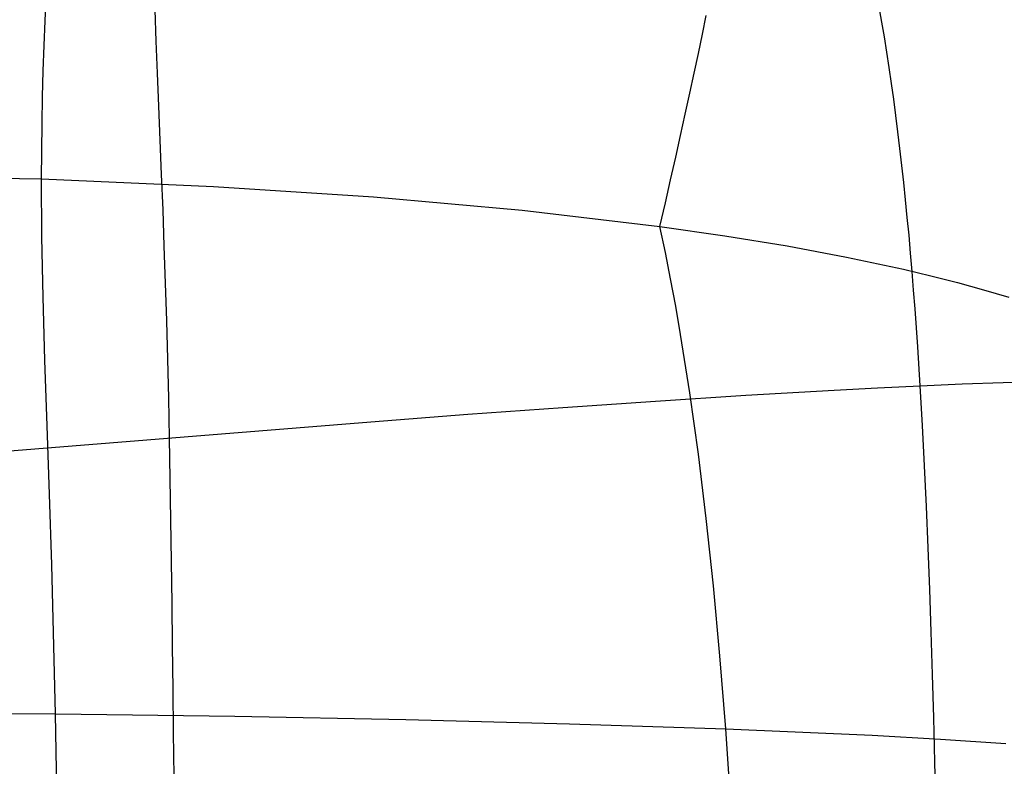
# Model space of a CAD drawing. Extents: x -353 to 1161, y -766 to 145.
# Tile 68 of 74: x 962 to 1046, y 10 to 74. Entities that reach past the tile are written whole.
import ezdxf

# ---------------------------------------------------------------- set-up
doc = ezdxf.new("R2010")
doc.units = 0
doc.layers.add('DEFAULT', color=7, linetype='CONTINUOUS')

msp = doc.modelspace()

# ---------------------------------------------------------------- linework, layer by layer
at = {"layer": 'DEFAULT'}
for p, q in [((964.138, 73.63, 16.289), (964.227, 75.686, 17.166)), ((973.59, 71.899, 512.766), (973.488, 74.563, 510.419)), ((1035.213, 73.519, 566.287), (1034.993, 74.77, 565.062)), ((964.057, 71.523, 15.435), (964.138, 73.63, 16.289)), ((1019.97, 72.478, 19.975), (1020.296, 74.06, 20.874)), ((1035.427, 72.247, 567.482), (1035.213, 73.519, 566.287)), ((1019.629, 70.851, 19.101), (1019.97, 72.478, 19.975)), ((1035.634, 70.955, 568.647), (1035.427, 72.247, 567.482)), ((963.986, 69.364, 14.603), (964.057, 71.523, 15.435)), ((973.698, 69.166, 515.032), (973.59, 71.899, 512.766)), ((1019.274, 69.18, 18.252), (1019.629, 70.851, 19.101)), ((1035.835, 69.643, 569.783), (1035.634, 70.955, 568.647)), ((1036.03, 68.31, 570.89), (1035.835, 69.643, 569.783)), ((963.927, 67.153, 13.795), (963.986, 69.364, 14.603)), ((973.812, 66.366, 517.217), (973.698, 69.166, 515.032)), ((1018.904, 67.463, 17.428), (1019.274, 69.18, 18.252)), ((1036.219, 66.957, 571.969), (1036.03, 68.31, 570.89)), ((963.882, 64.889, 13.009), (963.927, 67.153, 13.795)), ((1018.52, 65.699, 16.629), (1018.904, 67.463, 17.428)), ((1036.402, 65.584, 573.019), (1036.219, 66.957, 571.969)), ((973.928, 63.498, 519.321), (973.812, 66.366, 517.217)), ((1018.12, 63.888, 15.854), (1018.52, 65.699, 16.629)), ((1036.579, 64.19, 574.041), (1036.402, 65.584, 573.019)), ((963.844, 60.197, 11.506), (963.882, 64.889, 13.009)), ((1017.706, 62.029, 15.105), (1018.12, 63.888, 15.854)), ((1036.75, 62.777, 575.035), (1036.579, 64.19, 574.041)), ((974.044, 60.562, 521.344), (973.928, 63.498, 519.321)), ((1036.915, 61.343, 576.002), (1036.75, 62.777, 575.035)), ((1017.276, 60.12, 14.382), (1017.706, 62.029, 15.105)), ((898.217, 61.423, 11.055), (963.844, 60.197, 11.506)), ((1037.074, 59.89, 576.941), (1036.915, 61.343, 576.002)), ((974.159, 57.559, 523.287), (974.044, 60.562, 521.344)), ((963.844, 60.197, 11.506), (978.445, 59.552, 11.744)), ((963.881, 55.284, 10.096), (963.844, 60.197, 11.506)), ((978.445, 59.552, 11.744), (992.042, 58.665, 12.074)), ((1016.831, 58.161, 13.684), (1017.276, 60.12, 14.382)), ((1037.228, 58.417, 577.854), (1037.074, 59.89, 576.941)), ((992.042, 58.665, 12.074), (1004.673, 57.532, 12.496)), ((1016.37, 56.151, 13.011), (1016.831, 58.161, 13.684)), ((1037.376, 56.925, 578.74), (1037.228, 58.417, 577.854)), ((974.271, 54.49, 525.149), (974.159, 57.559, 523.287)), ((1004.673, 57.532, 12.496), (1016.37, 56.151, 13.011)), ((1037.519, 55.412, 579.599), (1037.376, 56.925, 578.74)), ((1016.37, 56.151, 13.011), (1021.878, 55.365, 13.305)), ((1016.831, 53.958, 12.41), (1016.37, 56.151, 13.011)), ((963.984, 50.15, 8.776), (963.881, 55.284, 10.096)), ((1021.878, 55.365, 13.305), (1027.16, 54.506, 13.627)), ((1037.656, 53.881, 580.433), (1037.519, 55.412, 579.599)), ((974.378, 51.355, 526.93), (974.271, 54.49, 525.149)), ((1027.16, 54.506, 13.627), (1032.216, 53.563, 13.98)), ((1017.276, 51.7, 11.829), (1016.831, 53.958, 12.41)), ((1032.216, 53.563, 13.98), (1037.044, 52.528, 14.369)), ((1037.788, 52.33, 581.241), (1037.656, 53.881, 580.433)), ((1037.044, 52.528, 14.369), (1039.372, 51.972, 14.577)), ((1037.914, 50.76, 582.024), (1037.788, 52.33, 581.241)), ((1039.372, 51.972, 14.577), (1041.641, 51.39, 14.797)), ((974.478, 48.155, 528.632), (974.378, 51.355, 526.93)), ((1017.705, 49.379, 11.271), (1017.276, 51.7, 11.829)), ((1041.641, 51.39, 14.797), (1043.851, 50.78, 15.026)), ((1038.035, 49.17, 582.781), (1037.914, 50.76, 582.024)), ((1043.851, 50.78, 15.026), (1046.001, 50.141, 15.268)), ((964.135, 44.796, 7.544), (963.984, 50.15, 8.776)), ((1018.119, 46.993, 10.733), (1017.705, 49.379, 11.271)), ((1038.261, 45.934, 584.222), (1038.035, 49.17, 582.781)), ((974.568, 44.89, 530.252), (974.478, 48.155, 528.632)), ((1018.902, 42.031, 9.718), (1018.119, 46.993, 10.733)), ((1038.467, 42.623, 585.567), (1038.261, 45.934, 584.222)), ((964.318, 39.222, 6.396), (964.135, 44.796, 7.544)), ((974.647, 41.562, 531.793), (974.568, 44.89, 530.252)), ((1038.467, 42.623, 585.567), (1042.03, 42.781, 587.797)), ((1042.03, 42.781, 587.797), (1045.512, 42.913, 589.848)), ((1045.512, 42.913, 589.848), (1048.912, 43.019, 591.716)), ((1015.993, 41.333, 569.454), (1023.673, 41.82, 575.309)), ((1019.626, 36.818, 8.782), (1018.902, 42.031, 9.718)), ((1023.673, 41.82, 575.309), (1031.164, 42.251, 580.682)), ((1031.164, 42.251, 580.682), (1034.839, 42.444, 583.186)), ((1034.839, 42.444, 583.186), (1038.467, 42.623, 585.567)), ((1038.655, 39.252, 586.826), (1038.467, 42.623, 585.567)), ((974.713, 38.171, 533.253), (974.647, 41.562, 531.793)), ((1008.123, 40.794, 563.128), (1015.993, 41.333, 569.454)), ((991.806, 39.569, 549.09), (1000.061, 40.205, 556.337)), ((1000.061, 40.205, 556.337), (1008.123, 40.794, 563.128)), ((900.485, 32.236, 462.171), (991.806, 39.569, 549.09)), ((964.516, 33.43, 5.332), (964.318, 39.222, 6.396)), ((1038.831, 35.838, 588.011), (1038.655, 39.252, 586.826)), ((974.77, 34.728, 534.639), (974.713, 38.171, 533.253)), ((1020.293, 31.355, 7.923), (1019.626, 36.818, 8.782)), ((1038.993, 32.38, 589.12), (1038.831, 35.838, 588.011)), ((974.824, 31.241, 535.958), (974.77, 34.728, 534.639)), ((964.712, 27.423, 4.347), (964.516, 33.43, 5.332)), ((1039.143, 28.879, 590.156), (1038.993, 32.38, 589.12)), ((974.877, 27.713, 537.209), (974.824, 31.241, 535.958)), ((1020.903, 25.646, 7.137), (1020.293, 31.355, 7.923)), ((1039.28, 25.333, 591.117), (1039.143, 28.879, 590.156)), ((974.926, 24.142, 538.393), (974.877, 27.713, 537.209)), ((965.035, 14.773, 2.61), (964.712, 27.423, 4.347)), ((1021.459, 19.694, 6.421), (1020.903, 25.646, 7.137)), ((1039.405, 21.743, 592.005), (1039.28, 25.333, 591.117)), ((974.973, 20.53, 539.509), (974.926, 24.142, 538.393)), ((1039.518, 18.108, 592.819), (1039.405, 21.743, 592.005)), ((975.018, 16.878, 540.558), (974.973, 20.53, 539.509)), ((1021.961, 13.503, 5.773), (1021.459, 19.694, 6.421)), ((1039.62, 14.429, 593.561), (1039.518, 18.108, 592.819)), ((975.059, 13.185, 541.539), (975.018, 16.878, 540.558)), ((826.652, 15.264, 1.692), (965.035, 14.773, 2.61)), ((965.271, 1.437, 1.158), (965.035, 14.773, 2.61)), ((965.035, 14.773, 2.61), (980.251, 14.561, 3.065)), ((980.251, 14.561, 3.065), (994.794, 14.283, 3.744)), ((994.794, 14.283, 3.744), (1008.69, 13.933, 4.647)), ((1039.71, 10.705, 594.23), (1039.62, 14.429, 593.561)), ((1008.69, 13.933, 4.647), (1021.961, 13.503, 5.773)), ((1022.842, 0.616, 4.654), (1021.961, 13.503, 5.773)), ((1021.961, 13.503, 5.773), (1034.392, 12.956, 7.143)), ((975.098, 9.452, 542.453), (975.059, 13.185, 541.539)), ((1034.392, 12.956, 7.143), (1040.2, 12.627, 7.931)), ((1040.2, 12.627, 7.931), (1045.731, 12.26, 8.792)), ((1039.79, 6.935, 594.827), (1039.71, 10.705, 594.23))]:
    msp.add_line(p, q, dxfattribs=at)

doc.saveas('drawing.dxf')
